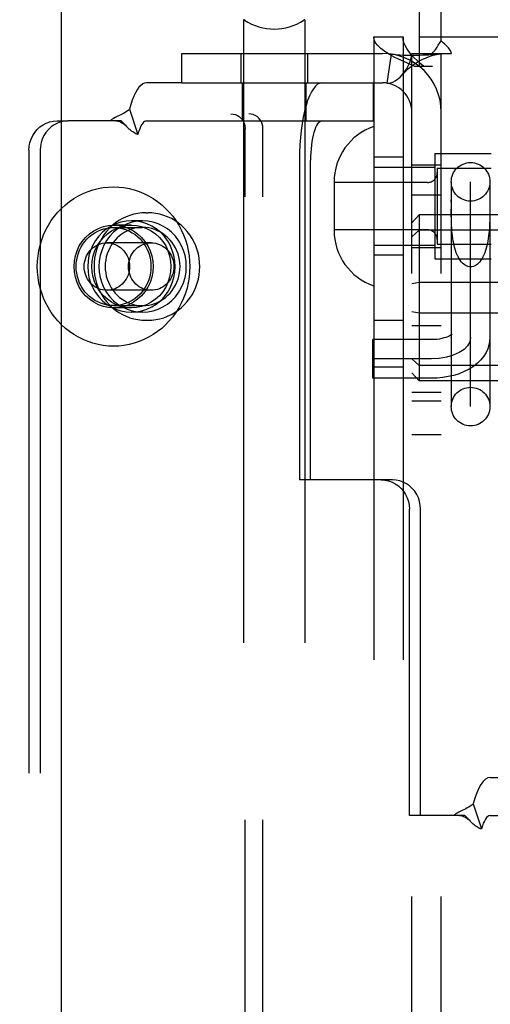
# Model space of a CAD drawing. Header units: inches. Extents: x 0 to 232, y 0 to 150.
# Tile 14 of 30: x 70.862 to 71.824, y 82.685 to 84.7. Entities that reach past the tile are written whole.
import ezdxf

# ---------------------------------------------------------------- set-up
doc = ezdxf.new("R2010")
doc.units = ezdxf.units.IN
doc.header["$LTSCALE"] = 12.750417
doc.header["$MEASUREMENT"] = 0
doc.linetypes.add('HIDDEN', pattern=[0.2, 0.1, -0.1])
doc.layers.add('DEFAULT_2', color=8, linetype='HIDDEN')
doc.layers.add('SECONDARY_OR_LEFT_DOOR_ASSEMBLY', color=7, linetype='CONTINUOUS')

msp = doc.modelspace()

# ---------------------------------------------------------------- linework, layer by layer
at = {"layer": 'DEFAULT_2', "color": 8, "linetype": 'HIDDEN'}
for p, q in [((71.7236, 84.6571), (71.7236, 85.506)), ((71.6791, 84.605), (71.6791, 84.725)), ((71.3198, 84.7001), (71.3198, 81.231)), ((71.3217, 84.7001), (71.3198, 84.7001)), ((71.3217, 84.7001), (71.3217, 84.6989)), ((71.443, 84.7001), (71.443, 84.6989)), ((71.4448, 84.7001), (71.443, 84.7001)), ((71.4448, 84.7001), (71.4448, 81.231)), ((71.5856, 84.665), (71.5856, 81.597)), ((71.5856, 84.665), (71.6456, 84.665)), ((71.6456, 84.665), (71.6456, 81.597)), ((71.6791, 84.665), (73.3981, 84.665)), ((71.1936, 84.571), (71.1936, 84.631)), ((71.1936, 84.631), (71.6036, 84.631)), ((71.3143, 84.631), (71.3143, 84.571)), ((71.4503, 84.631), (71.4503, 84.571)), ((71.6214, 84.6296), (71.6125, 84.5703)), ((71.6636, 81.631), (71.6636, 84.631)), ((71.6636, 84.631), (71.7053, 84.631)), ((71.7053, 84.631), (71.7444, 84.631)), ((71.7236, 81.631), (71.7236, 84.631)), ((71.6685, 84.605), (71.7056, 84.605)), ((71.1936, 84.571), (71.1213, 84.571)), ((71.1936, 84.571), (71.6036, 84.571)), ((71.3173, 84.493), (71.3173, 84.571)), ((71.4473, 84.493), (71.4473, 84.571)), ((71.5854, 84.493), (71.5854, 84.571)), ((69.5545, 84.5075), (71.3305, 84.5075)), ((71.0865, 84.5167), (71.1037, 84.4655)), ((70.9384, 84.493), (70.9612, 84.493)), ((71.0695, 84.493), (70.9612, 84.493)), ((71.0801, 84.482), (71.0735, 84.489)), ((71.1213, 84.493), (71.5854, 84.493)), ((71.0806, 84.4815), (71.0801, 84.482)), ((71.3226, 81.7875), (71.3226, 84.4775)), ((71.3592, 81.7875), (71.3592, 84.4775)), ((70.881, 84.433), (70.881, 81.833)), ((70.9038, 84.433), (70.9038, 81.833)), ((71.7106, 84.4265), (71.7106, 84.2105)), ((71.7106, 84.4265), (71.8256, 84.4265)), ((71.4337, 84.413), (71.4337, 83.7585)), ((71.4565, 83.7585), (71.4565, 84.413)), ((71.6456, 84.4185), (71.5856, 84.4185)), ((71.5856, 84.3985), (71.7106, 84.3985)), ((71.6636, 84.403), (71.7236, 84.403)), ((71.7156, 84.3965), (71.7156, 84.2405)), ((71.7156, 84.3965), (71.8256, 84.3965)), ((71.5046, 84.368), (71.5046, 84.269)), ((71.6956, 84.367), (71.5046, 84.367)), ((71.7441, 84.3684), (71.7441, 83.9084)), ((71.7836, 83.9087), (71.7836, 84.3681)), ((71.8231, 84.3684), (71.8231, 83.9084)), ((71.6636, 84.342), (71.7236, 84.342)), ((71.7441, 84.3269), (71.7441, 84.3312)), ((71.1201, 84.305), (71.1239, 84.305)), ((71.7442, 84.3037), (71.7441, 84.3133)), ((71.1132, 84.2885), (71.0904, 84.2885)), ((71.6786, 84.3005), (71.6636, 84.2842)), ((71.6786, 84.3005), (71.6786, 83.9614)), ((75.1486, 84.3005), (71.6786, 84.3005)), ((71.0904, 84.2795), (71.0539, 84.2795)), ((71.0539, 84.275), (71.1132, 84.275)), ((71.6956, 84.27), (71.5046, 84.27)), ((71.6786, 84.2692), (71.6636, 84.2559)), ((75.1486, 84.2692), (71.6786, 84.2692)), ((71.1308, 84.2435), (71.0401, 84.2435)), ((71.5856, 84.2385), (71.7106, 84.2385)), ((71.6636, 84.234), (71.7236, 84.234)), ((71.7156, 84.2405), (71.8256, 84.2405)), ((71.6456, 84.2185), (71.5856, 84.2185)), ((71.7106, 84.2105), (71.8256, 84.2105)), ((71.6786, 84.1623), (71.6636, 84.1593)), ((75.1486, 84.1623), (71.6786, 84.1623)), ((71.1308, 84.1465), (71.0401, 84.1465)), ((71.0539, 84.115), (71.1132, 84.115)), ((71.0904, 84.1105), (71.0539, 84.1105)), ((71.1132, 84.1015), (71.0904, 84.1015)), ((71.6786, 84.0996), (71.6636, 84.1026)), ((71.1201, 84.085), (71.1239, 84.085)), ((71.5856, 84.085), (71.6456, 84.085)), ((75.1486, 84.0996), (71.6786, 84.0996)), ((71.6636, 84.074), (71.7236, 84.074)), ((71.5836, 83.9665), (71.5836, 84.0455)), ((71.7036, 84.0455), (71.5836, 84.0455)), ((71.7036, 84.006), (71.5836, 84.006)), ((71.6786, 83.9928), (71.6636, 84.006)), ((71.5856, 83.99), (71.6456, 83.99)), ((75.1486, 83.9928), (71.6786, 83.9928)), ((71.7036, 83.9665), (71.5836, 83.9665)), ((71.6786, 83.9614), (71.6636, 83.9777)), ((75.1486, 83.9614), (71.6786, 83.9614)), ((71.6636, 83.938), (71.7236, 83.938)), ((71.6636, 83.92), (71.7236, 83.92)), ((71.6636, 83.851), (71.7236, 83.851)), ((71.4565, 83.7585), (71.4337, 83.7585)), ((71.6239, 83.7585), (71.4565, 83.7585)), ((71.6585, 83.0715), (71.6585, 83.6985)), ((71.6813, 83.0715), (71.6813, 83.6985)), ((71.8237, 83.1495), (72.1895, 83.1495)), ((71.7889, 83.0952), (71.8061, 83.044)), ((71.6813, 83.0715), (71.6585, 83.0715)), ((71.7719, 83.0715), (71.6813, 83.0715)), ((71.7825, 83.0605), (71.7759, 83.0675)), ((71.783, 83.06), (71.7825, 83.0605)), ((71.8237, 83.0715), (72.1895, 83.0715))]:
    msp.add_line(p, q, dxfattribs=at)
for points in [[(71.6685, 84.605), (71.6545, 84.611), (71.6413, 84.617), (71.6291, 84.623), (71.6181, 84.629), (71.6085, 84.635), (71.6004, 84.641), (71.594, 84.647), (71.5894, 84.653), (71.5865, 84.659), (71.5856, 84.665)], [(71.6871, 84.605), (71.6801, 84.611), (71.6735, 84.617), (71.6674, 84.623), (71.6619, 84.629), (71.6571, 84.635), (71.653, 84.641), (71.6498, 84.647), (71.6475, 84.653), (71.6461, 84.659), (71.6456, 84.665)], [(71.7053, 84.631), (71.7075, 84.6334), (71.7094, 84.6356), (71.711, 84.6377), (71.7125, 84.6398), (71.7138, 84.6418), (71.715, 84.6438), (71.7175, 84.6479)], [(71.7175, 84.6479), (71.719, 84.6502), (71.7205, 84.6526), (71.722, 84.6549), (71.7236, 84.6571)], [(71.73, 84.6504), (71.7277, 84.6526), (71.7256, 84.6548), (71.7236, 84.6571)], [(71.7444, 84.631), (71.7439, 84.6333), (71.743, 84.6357), (71.7417, 84.6381), (71.7401, 84.6404), (71.7384, 84.6425), (71.7365, 84.6445), (71.7345, 84.6464), (71.73, 84.6504)], [(71.6214, 84.6296), (71.6299, 84.6286), (71.6388, 84.628), (71.6479, 84.6276), (71.6566, 84.6275), (71.6649, 84.6275), (71.6725, 84.6276), (71.6795, 84.6277), (71.686, 84.628), (71.6921, 84.6282), (71.6979, 84.6285), (71.7034, 84.6288), (71.7084, 84.6292), (71.7129, 84.6295), (71.7166, 84.6299), (71.7196, 84.6302), (71.7212, 84.6304)], [(71.6436, 84.587), (71.6441, 84.5876), (71.6485, 84.5931), (71.6526, 84.5991), (71.6562, 84.6055), (71.6593, 84.6122), (71.6617, 84.6189), (71.6631, 84.6251), (71.6636, 84.631)], [(71.6436, 84.587), (71.6463, 84.5901), (71.6503, 84.5941), (71.6543, 84.5979), (71.6583, 84.6014), (71.6624, 84.6046), (71.6664, 84.6077), (71.6705, 84.6105), (71.6747, 84.6131), (71.6788, 84.6155), (71.683, 84.6178), (71.6871, 84.6199), (71.6913, 84.6217), (71.6953, 84.6234), (71.6994, 84.6249), (71.7033, 84.6262), (71.7071, 84.6274), (71.7108, 84.6284), (71.7143, 84.6292), (71.7176, 84.6298), (71.7207, 84.6303), (71.7218, 84.6305)], [(71.7218, 84.6305), (71.7231, 84.6308), (71.7236, 84.631)], [(71.6125, 84.5703), (71.616, 84.5701), (71.62, 84.5707), (71.6246, 84.5723), (71.6295, 84.5749), (71.6345, 84.5784), (71.6395, 84.5827), (71.6436, 84.587)], [(71.1213, 84.571), (71.1174, 84.5704), (71.1135, 84.5687), (71.1096, 84.5658), (71.1058, 84.5618), (71.1022, 84.5568), (71.0987, 84.5507), (71.0953, 84.5435), (71.0922, 84.5355), (71.0892, 84.5266), (71.0865, 84.5167)], [(71.4799, 84.571), (71.4754, 84.5702), (71.4709, 84.5679), (71.4665, 84.5642), (71.4623, 84.5589), (71.4582, 84.5523), (71.4543, 84.5443), (71.4506, 84.5351), (71.4473, 84.5247), (71.4442, 84.5132), (71.4415, 84.5007), (71.4392, 84.4874), (71.4373, 84.4734), (71.4357, 84.4588), (71.4346, 84.4438), (71.434, 84.4285), (71.4337, 84.413)], [(71.0865, 84.5167), (71.0836, 84.5143), (71.0806, 84.5122), (71.0775, 84.5102), (71.0744, 84.5085), (71.0714, 84.507), (71.0685, 84.5056), (71.0656, 84.5042), (71.0627, 84.5029), (71.0598, 84.5014), (71.0569, 84.4999), (71.054, 84.4982), (71.0513, 84.4964), (71.0489, 84.4947), (71.0467, 84.493)], [(71.2939, 84.5075), (71.2985, 84.5071), (71.3028, 84.506), (71.3069, 84.5042), (71.3108, 84.5017), (71.3142, 84.4987), (71.3171, 84.4951), (71.3195, 84.4911), (71.3212, 84.4867), (71.3222, 84.4822), (71.3226, 84.4775)], [(71.3592, 84.4775), (71.3588, 84.4822), (71.3577, 84.4867), (71.356, 84.4911), (71.3537, 84.4951), (71.3507, 84.4987), (71.3473, 84.5017), (71.3435, 84.5042), (71.3393, 84.506), (71.335, 84.5071), (71.3305, 84.5075)], [(70.881, 84.433), (70.8815, 84.4409), (70.883, 84.4485), (70.8854, 84.4559), (70.8887, 84.463), (70.8929, 84.4695), (70.8978, 84.4754), (70.9035, 84.4806), (70.9097, 84.4849), (70.9164, 84.4884), (70.9235, 84.4909), (70.9308, 84.4924), (70.9384, 84.493)], [(70.9612, 84.493), (70.9536, 84.4924), (70.9463, 84.4909), (70.9392, 84.4884), (70.9325, 84.4849), (70.9263, 84.4806), (70.9206, 84.4754), (70.9157, 84.4695), (70.9115, 84.463), (70.9082, 84.4559), (70.9058, 84.4485), (70.9043, 84.4409), (70.9038, 84.433)], [(71.0587, 84.493), (71.0604, 84.4929), (71.0633, 84.4925), (71.0659, 84.4917), (71.0684, 84.4907), (71.0709, 84.4894), (71.0733, 84.4878), (71.0757, 84.486), (71.0781, 84.484), (71.0806, 84.4815)], [(71.0735, 84.489), (71.0715, 84.4911), (71.0695, 84.493)], [(71.1213, 84.493), (71.1193, 84.4927), (71.1173, 84.4918), (71.1154, 84.4904), (71.1135, 84.4883), (71.1116, 84.4858), (71.1099, 84.4827), (71.1082, 84.4791), (71.1066, 84.475), (71.1051, 84.4705), (71.1037, 84.4655)], [(71.4799, 84.493), (71.4776, 84.4926), (71.4754, 84.4914), (71.4731, 84.4895), (71.471, 84.4869), (71.4689, 84.4835), (71.4669, 84.4795), (71.4651, 84.4748), (71.4634, 84.4695), (71.4619, 84.4637), (71.4605, 84.4574), (71.4593, 84.4507), (71.4583, 84.4436), (71.4576, 84.4362), (71.457, 84.4286), (71.4567, 84.4208), (71.4565, 84.413)], [(71.1037, 84.4655), (71.1016, 84.4661), (71.0995, 84.4668), (71.0974, 84.4678), (71.0952, 84.469), (71.093, 84.4704), (71.0908, 84.4721), (71.0887, 84.4738), (71.0866, 84.4756), (71.0844, 84.4776), (71.0823, 84.4798), (71.0806, 84.4815)], [(70.898, 84.195), (70.8984, 84.2061), (70.8995, 84.2172), (70.9013, 84.2281), (70.9038, 84.2389), (70.907, 84.2496), (70.9109, 84.2599), (70.9155, 84.27), (70.9207, 84.2797), (70.9265, 84.289), (70.933, 84.2978), (70.94, 84.3062), (70.9475, 84.3141), (70.9555, 84.3214), (70.964, 84.3281), (70.9729, 84.3342), (70.9822, 84.3397), (70.9918, 84.3445), (71.0017, 84.3486), (71.0118, 84.3519), (71.0222, 84.3546), (71.0327, 84.3564), (71.0432, 84.3576), (71.0539, 84.358), (71.0645, 84.3576), (71.0751, 84.3564), (71.0856, 84.3546), (71.0959, 84.3519), (71.1061, 84.3486), (71.116, 84.3445), (71.1256, 84.3397), (71.1349, 84.3342), (71.1438, 84.3281), (71.1523, 84.3214), (71.1603, 84.3141), (71.1678, 84.3062), (71.1748, 84.2978), (71.1812, 84.289), (71.1871, 84.2797), (71.1923, 84.27), (71.1969, 84.2599), (71.2008, 84.2496), (71.204, 84.2389), (71.2065, 84.2281), (71.2083, 84.2172), (71.2094, 84.2061), (71.2098, 84.195)], [(71.1201, 84.305), (71.1118, 84.3046), (71.1036, 84.3036), (71.0954, 84.302), (71.0874, 84.2996), (71.0796, 84.2967), (71.0721, 84.2931), (71.0648, 84.2889), (71.0579, 84.2841), (71.0513, 84.2788), (71.0452, 84.2729), (71.0395, 84.2666), (71.0343, 84.2598), (71.0296, 84.2526), (71.0255, 84.2451), (71.022, 84.2372), (71.0191, 84.2291), (71.0168, 84.2207), (71.0152, 84.2122), (71.0142, 84.2036), (71.0139, 84.195)], [(71.2301, 84.195), (71.2298, 84.2036), (71.2288, 84.2123), (71.2272, 84.2208), (71.2249, 84.2291), (71.222, 84.2372), (71.2185, 84.2451), (71.2144, 84.2526), (71.2097, 84.2598), (71.2045, 84.2666), (71.1989, 84.2729), (71.1927, 84.2788), (71.1862, 84.2841), (71.1792, 84.2889), (71.172, 84.2931), (71.1644, 84.2967), (71.1566, 84.2996), (71.1486, 84.302), (71.1405, 84.3036), (71.1322, 84.3046), (71.1239, 84.305)], [(71.7836, 84.1941), (71.7807, 84.1943), (71.7779, 84.1949), (71.7751, 84.1961), (71.7724, 84.1976), (71.7697, 84.1996), (71.7671, 84.2019), (71.7647, 84.2046), (71.7624, 84.2077), (71.7602, 84.2112), (71.7581, 84.2149), (71.7563, 84.2189), (71.7545, 84.2232), (71.753, 84.2276), (71.7515, 84.2323), (71.7503, 84.2371), (71.7492, 84.2421), (71.7482, 84.2472), (71.7474, 84.2523), (71.7467, 84.2575), (71.7461, 84.2627), (71.7456, 84.268), (71.7452, 84.2732), (71.7449, 84.2784), (71.7446, 84.2836), (71.7445, 84.2888), (71.7443, 84.2938), (71.7442, 84.2988), (71.7442, 84.3037)], [(71.8231, 84.3133), (71.823, 84.3037), (71.823, 84.2988), (71.8229, 84.2938), (71.8227, 84.2888), (71.8226, 84.2836), (71.8223, 84.2784), (71.822, 84.2732), (71.8216, 84.268), (71.8211, 84.2627), (71.8205, 84.2575), (71.8198, 84.2523), (71.819, 84.2472), (71.818, 84.2421), (71.8169, 84.2371), (71.8156, 84.2323), (71.8142, 84.2276), (71.8127, 84.2232), (71.8109, 84.2189), (71.809, 84.2149), (71.807, 84.2112), (71.8048, 84.2077), (71.8025, 84.2046), (71.8001, 84.2019), (71.7975, 84.1996), (71.7948, 84.1976), (71.7921, 84.1961), (71.7893, 84.1949), (71.7865, 84.1943), (71.7836, 84.1941)], [(71.0904, 84.2885), (71.0796, 84.2878), (71.069, 84.2858), (71.0587, 84.2824), (71.0489, 84.2778), (71.0396, 84.2719), (71.0311, 84.265), (71.0235, 84.257), (71.0168, 84.2481), (71.0113, 84.2384), (71.0068, 84.2281), (71.0036, 84.2173), (71.0017, 84.2062), (71.001, 84.195), (71.0017, 84.1837), (71.0036, 84.1726), (71.0068, 84.1618), (71.0113, 84.1515), (71.0168, 84.1419), (71.0235, 84.133), (71.0311, 84.125), (71.0396, 84.118), (71.0489, 84.1122), (71.0587, 84.1076), (71.069, 84.1042), (71.0796, 84.1022), (71.0904, 84.1015)], [(71.1132, 84.2885), (71.1024, 84.2878), (71.0918, 84.2858), (71.0815, 84.2824), (71.0717, 84.2778), (71.0624, 84.2719), (71.0539, 84.265), (71.0463, 84.257), (71.0396, 84.2481), (71.0341, 84.2384), (71.0296, 84.2281), (71.0264, 84.2173), (71.0245, 84.2062), (71.0238, 84.195), (71.0245, 84.1837), (71.0264, 84.1726), (71.0296, 84.1618), (71.0341, 84.1515), (71.0396, 84.1419), (71.0463, 84.133), (71.0539, 84.125), (71.0624, 84.118), (71.0717, 84.1122), (71.0815, 84.1076), (71.0918, 84.1042), (71.1024, 84.1022), (71.1132, 84.1015)], [(71.0904, 84.1015), (71.1013, 84.1022), (71.1118, 84.1042), (71.1221, 84.1076), (71.132, 84.1122), (71.1412, 84.118), (71.1497, 84.125), (71.1574, 84.133), (71.164, 84.1419), (71.1696, 84.1515), (71.174, 84.1618), (71.1772, 84.1726), (71.1792, 84.1837), (71.1798, 84.195), (71.1792, 84.2062), (71.1772, 84.2173), (71.174, 84.2281), (71.1696, 84.2384), (71.164, 84.2481), (71.1574, 84.257), (71.1497, 84.265), (71.1412, 84.2719), (71.132, 84.2778), (71.1221, 84.2824), (71.1118, 84.2858), (71.1013, 84.2878), (71.0904, 84.2885)], [(71.1132, 84.1015), (71.1241, 84.1022), (71.1346, 84.1042), (71.1449, 84.1076), (71.1548, 84.1122), (71.164, 84.118), (71.1725, 84.125), (71.1802, 84.133), (71.1868, 84.1419), (71.1924, 84.1515), (71.1968, 84.1618), (71.2, 84.1726), (71.202, 84.1837), (71.2026, 84.195), (71.202, 84.2062), (71.2, 84.2173), (71.1968, 84.2281), (71.1924, 84.2384), (71.1868, 84.2481), (71.1802, 84.257), (71.1725, 84.265), (71.164, 84.2719), (71.1548, 84.2778), (71.1449, 84.2824), (71.1346, 84.2858), (71.1241, 84.2878), (71.1132, 84.2885)], [(71.0539, 84.1105), (71.0432, 84.1112), (71.033, 84.1133), (71.023, 84.1169), (71.0135, 84.1218), (71.0047, 84.1279), (70.9967, 84.1352), (70.9898, 84.1435), (70.9839, 84.1527), (70.9792, 84.1626), (70.9758, 84.1731), (70.9738, 84.1839), (70.9731, 84.195), (70.9738, 84.206), (70.9758, 84.2168), (70.9792, 84.2273), (70.9839, 84.2372), (70.9898, 84.2464), (70.9967, 84.2547), (71.0047, 84.262), (71.0135, 84.2681), (71.023, 84.273), (71.033, 84.2766), (71.0432, 84.2787), (71.0539, 84.2795)], [(70.9774, 84.195), (70.9777, 84.202), (70.9785, 84.2089), (70.98, 84.2157), (70.982, 84.2223), (70.9845, 84.2288), (70.9876, 84.235), (70.9912, 84.2409), (70.9953, 84.2464), (70.9998, 84.2515), (71.0047, 84.2563), (71.01, 84.2605), (71.0156, 84.2642), (71.0216, 84.2675), (71.0277, 84.2701), (71.0341, 84.2722), (71.0406, 84.2738), (71.0472, 84.2747), (71.0539, 84.275)], [(71.0904, 84.1105), (71.0798, 84.1112), (71.0695, 84.1133), (71.0595, 84.1169), (71.05, 84.1218), (71.0412, 84.1279), (71.0333, 84.1352), (71.0263, 84.1435), (71.0204, 84.1527), (71.0158, 84.1626), (71.0124, 84.1731), (71.0103, 84.1839), (71.0096, 84.195), (71.0103, 84.206), (71.0124, 84.2168), (71.0158, 84.2273), (71.0204, 84.2372), (71.0263, 84.2464), (71.0333, 84.2547), (71.0412, 84.262), (71.05, 84.2681), (71.0595, 84.273), (71.0695, 84.2766), (71.0798, 84.2787), (71.0904, 84.2795)], [(71.1132, 84.275), (71.1069, 84.2747), (71.1006, 84.2739), (71.0945, 84.2725), (71.0884, 84.2706), (71.0825, 84.2682), (71.0768, 84.2653), (71.0714, 84.2619), (71.0662, 84.2581), (71.0614, 84.2538), (71.0569, 84.2491), (71.0529, 84.2441), (71.0492, 84.2387), (71.046, 84.233), (71.0432, 84.2271), (71.0409, 84.2209), (71.0391, 84.2146), (71.0378, 84.2081), (71.037, 84.2016), (71.0367, 84.195)], [(71.0539, 84.2795), (71.0645, 84.2787), (71.0748, 84.2766), (71.0848, 84.273), (71.0943, 84.2681), (71.1031, 84.262), (71.111, 84.2547), (71.118, 84.2464), (71.1239, 84.2372), (71.1285, 84.2273), (71.1319, 84.2168), (71.134, 84.206), (71.1347, 84.195), (71.134, 84.1839), (71.1319, 84.1731), (71.1285, 84.1626), (71.1239, 84.1527), (71.118, 84.1435), (71.111, 84.1352), (71.1031, 84.1279), (71.0943, 84.1218), (71.0848, 84.1169), (71.0748, 84.1133), (71.0645, 84.1112), (71.0539, 84.1105)], [(71.0539, 84.275), (71.0606, 84.2747), (71.0672, 84.2738), (71.0737, 84.2722), (71.08, 84.2701), (71.0862, 84.2675), (71.0921, 84.2642), (71.0978, 84.2605), (71.1031, 84.2563), (71.108, 84.2515), (71.1125, 84.2464), (71.1165, 84.2409), (71.1201, 84.235), (71.1232, 84.2288), (71.1258, 84.2223), (71.1278, 84.2157), (71.1292, 84.2089), (71.1301, 84.202), (71.1304, 84.195)], [(71.0904, 84.2795), (71.1011, 84.2787), (71.1113, 84.2766), (71.1213, 84.273), (71.1308, 84.2681), (71.1396, 84.262), (71.1476, 84.2547), (71.1545, 84.2464), (71.1604, 84.2372), (71.1651, 84.2273), (71.1685, 84.2168), (71.1705, 84.206), (71.1712, 84.195), (71.1705, 84.1839), (71.1685, 84.1731), (71.1651, 84.1626), (71.1604, 84.1527), (71.1545, 84.1435), (71.1476, 84.1352), (71.1396, 84.1279), (71.1308, 84.1218), (71.1213, 84.1169), (71.1113, 84.1133), (71.1011, 84.1112), (71.0904, 84.1105)], [(71.1897, 84.195), (71.1895, 84.2016), (71.1887, 84.2081), (71.1874, 84.2146), (71.1856, 84.2209), (71.1833, 84.2271), (71.1805, 84.233), (71.1773, 84.2387), (71.1736, 84.2441), (71.1695, 84.2491), (71.165, 84.2538), (71.1602, 84.2581), (71.1551, 84.2619), (71.1496, 84.2653), (71.144, 84.2682), (71.1381, 84.2706), (71.132, 84.2725), (71.1258, 84.2739), (71.1196, 84.2747), (71.1132, 84.275)], [(70.9938, 84.195), (70.994, 84.1995), (70.9946, 84.2039), (70.9955, 84.2082), (70.9969, 84.2125), (70.9986, 84.2166), (71.0007, 84.2205), (71.0031, 84.2242), (71.0059, 84.2276), (71.0089, 84.2308), (71.0122, 84.2337), (71.0157, 84.2362), (71.0195, 84.2384), (71.0234, 84.2402), (71.0274, 84.2416), (71.0316, 84.2426), (71.0359, 84.2433), (71.0401, 84.2435)], [(71.0401, 84.2435), (71.0444, 84.2433), (71.0487, 84.2426), (71.0528, 84.2416), (71.0569, 84.2402), (71.0608, 84.2384), (71.0646, 84.2362), (71.0681, 84.2337), (71.0714, 84.2308), (71.0744, 84.2276), (71.0772, 84.2242), (71.0796, 84.2205), (71.0817, 84.2166), (71.0834, 84.2125), (71.0848, 84.2082), (71.0857, 84.2039), (71.0863, 84.1995), (71.0865, 84.195)], [(71.0844, 84.195), (71.0846, 84.1995), (71.0852, 84.2039), (71.0862, 84.2082), (71.0875, 84.2125), (71.0893, 84.2166), (71.0913, 84.2205), (71.0938, 84.2242), (71.0965, 84.2276), (71.0995, 84.2308), (71.1028, 84.2337), (71.1064, 84.2362), (71.1101, 84.2384), (71.114, 84.2402), (71.1181, 84.2416), (71.1223, 84.2426), (71.1265, 84.2433), (71.1308, 84.2435)], [(71.1308, 84.2435), (71.1351, 84.2433), (71.1393, 84.2426), (71.1435, 84.2416), (71.1475, 84.2402), (71.1515, 84.2384), (71.1552, 84.2362), (71.1587, 84.2337), (71.162, 84.2308), (71.1651, 84.2276), (71.1678, 84.2242), (71.1702, 84.2205), (71.1723, 84.2166), (71.174, 84.2125), (71.1754, 84.2082), (71.1764, 84.2039), (71.177, 84.1995), (71.1772, 84.195)], [(71.2098, 84.195), (71.2094, 84.1838), (71.2083, 84.1728), (71.2065, 84.1618), (71.204, 84.151), (71.2008, 84.1404), (71.1969, 84.13), (71.1923, 84.12), (71.1871, 84.1103), (71.1812, 84.101), (71.1748, 84.0921), (71.1678, 84.0837), (71.1603, 84.0758), (71.1523, 84.0685), (71.1438, 84.0618), (71.1349, 84.0557), (71.1256, 84.0502), (71.116, 84.0455), (71.1061, 84.0414), (71.0959, 84.038), (71.0856, 84.0354), (71.0751, 84.0335), (71.0645, 84.0323), (71.0539, 84.032), (71.0432, 84.0323), (71.0327, 84.0335), (71.0222, 84.0354), (71.0118, 84.038), (71.0017, 84.0414), (70.9918, 84.0455), (70.9822, 84.0502), (70.9729, 84.0557), (70.964, 84.0618), (70.9555, 84.0685), (70.9475, 84.0758), (70.94, 84.0837), (70.933, 84.0921), (70.9265, 84.101), (70.9207, 84.1103), (70.9155, 84.12), (70.9109, 84.13), (70.907, 84.1404), (70.9038, 84.151), (70.9013, 84.1618), (70.8995, 84.1728), (70.8984, 84.1838), (70.898, 84.195)], [(71.0539, 84.115), (71.0472, 84.1153), (71.0406, 84.1162), (71.0341, 84.1177), (71.0277, 84.1198), (71.0216, 84.1225), (71.0156, 84.1257), (71.01, 84.1294), (71.0047, 84.1337), (70.9998, 84.1384), (70.9953, 84.1435), (70.9912, 84.1491), (70.9876, 84.155), (70.9845, 84.1612), (70.982, 84.1676), (70.98, 84.1743), (70.9785, 84.1811), (70.9777, 84.188), (70.9774, 84.195)], [(71.0401, 84.1465), (71.0359, 84.1467), (71.0316, 84.1473), (71.0274, 84.1483), (71.0234, 84.1497), (71.0195, 84.1516), (71.0157, 84.1537), (71.0122, 84.1563), (71.0089, 84.1591), (71.0059, 84.1623), (71.0031, 84.1657), (71.0007, 84.1694), (70.9986, 84.1734), (70.9969, 84.1774), (70.9955, 84.1817), (70.9946, 84.1861), (70.994, 84.1905), (70.9938, 84.195)], [(71.0139, 84.195), (71.0142, 84.1863), (71.0152, 84.1777), (71.0168, 84.1692), (71.0191, 84.1608), (71.022, 84.1527), (71.0255, 84.1449), (71.0296, 84.1373), (71.0343, 84.1301), (71.0395, 84.1233), (71.0452, 84.117), (71.0513, 84.1112), (71.0578, 84.1058), (71.0648, 84.1011), (71.072, 84.0969), (71.0796, 84.0933), (71.0874, 84.0903), (71.0954, 84.088), (71.1036, 84.0863), (71.1118, 84.0853), (71.1201, 84.085)], [(71.0367, 84.195), (71.037, 84.1883), (71.0378, 84.1818), (71.0391, 84.1753), (71.0409, 84.169), (71.0432, 84.1628), (71.046, 84.1569), (71.0492, 84.1512), (71.0529, 84.1458), (71.0569, 84.1408), (71.0614, 84.1361), (71.0662, 84.1318), (71.0714, 84.128), (71.0768, 84.1246), (71.0825, 84.1217), (71.0884, 84.1193), (71.0945, 84.1174), (71.1006, 84.1161), (71.1069, 84.1152), (71.1132, 84.115)], [(71.0865, 84.195), (71.0863, 84.1905), (71.0857, 84.1861), (71.0848, 84.1817), (71.0834, 84.1774), (71.0817, 84.1734), (71.0796, 84.1694), (71.0772, 84.1657), (71.0744, 84.1623), (71.0714, 84.1591), (71.0681, 84.1563), (71.0646, 84.1537), (71.0608, 84.1516), (71.0569, 84.1497), (71.0528, 84.1483), (71.0487, 84.1473), (71.0444, 84.1467), (71.0401, 84.1465)], [(71.1304, 84.195), (71.1301, 84.188), (71.1292, 84.1811), (71.1278, 84.1743), (71.1258, 84.1676), (71.1232, 84.1612), (71.1201, 84.155), (71.1165, 84.1491), (71.1125, 84.1435), (71.108, 84.1384), (71.1031, 84.1337), (71.0978, 84.1294), (71.0921, 84.1257), (71.0862, 84.1225), (71.08, 84.1198), (71.0737, 84.1177), (71.0672, 84.1162), (71.0606, 84.1153), (71.0539, 84.115)], [(71.1308, 84.1465), (71.1265, 84.1467), (71.1223, 84.1473), (71.1181, 84.1483), (71.114, 84.1497), (71.1101, 84.1516), (71.1064, 84.1537), (71.1028, 84.1563), (71.0995, 84.1591), (71.0965, 84.1623), (71.0938, 84.1657), (71.0913, 84.1694), (71.0893, 84.1734), (71.0875, 84.1774), (71.0862, 84.1817), (71.0852, 84.1861), (71.0846, 84.1905), (71.0844, 84.195)], [(71.1132, 84.115), (71.1196, 84.1152), (71.1258, 84.1161), (71.132, 84.1174), (71.1381, 84.1193), (71.144, 84.1217), (71.1496, 84.1246), (71.1551, 84.128), (71.1602, 84.1318), (71.165, 84.1361), (71.1695, 84.1408), (71.1736, 84.1458), (71.1773, 84.1512), (71.1805, 84.1569), (71.1833, 84.1628), (71.1856, 84.169), (71.1874, 84.1753), (71.1887, 84.1818), (71.1895, 84.1883), (71.1897, 84.195)], [(71.1239, 84.085), (71.1322, 84.0853), (71.1404, 84.0863), (71.1486, 84.088), (71.1566, 84.0903), (71.1644, 84.0933), (71.172, 84.0969), (71.1792, 84.1011), (71.1862, 84.1058), (71.1927, 84.1112), (71.1989, 84.117), (71.2045, 84.1234), (71.2097, 84.1301), (71.2144, 84.1373), (71.2185, 84.1449), (71.222, 84.1527), (71.2249, 84.1609), (71.2272, 84.1692), (71.2288, 84.1777), (71.2298, 84.1863), (71.2301, 84.195)], [(71.1772, 84.195), (71.177, 84.1905), (71.1764, 84.1861), (71.1754, 84.1817), (71.174, 84.1774), (71.1723, 84.1734), (71.1702, 84.1694), (71.1678, 84.1657), (71.1651, 84.1623), (71.162, 84.1591), (71.1587, 84.1563), (71.1552, 84.1537), (71.1515, 84.1516), (71.1475, 84.1497), (71.1435, 84.1483), (71.1393, 84.1473), (71.1351, 84.1467), (71.1308, 84.1465)], [(71.7458, 84.0564), (71.7459, 84.0566), (71.7461, 84.0568), (71.7458, 84.0566), (71.7451, 84.0559), (71.7438, 84.055), (71.742, 84.0539), (71.7397, 84.0526), (71.7368, 84.0513), (71.7333, 84.05), (71.7293, 84.0488), (71.7248, 84.0477), (71.7199, 84.0467), (71.7146, 84.046), (71.7092, 84.0456), (71.7036, 84.0455)], [(71.8231, 84.0496), (71.8226, 84.0419), (71.8212, 84.0341), (71.8187, 84.0264), (71.8152, 84.0188), (71.8106, 84.0113), (71.8048, 84.004), (71.7979, 83.9971), (71.7898, 83.9907), (71.7806, 83.9849), (71.7706, 83.9799), (71.7601, 83.9757), (71.7492, 83.9723), (71.738, 83.9697), (71.7266, 83.9679), (71.7151, 83.9668), (71.7036, 83.9665)], [(71.7836, 84.0496), (71.7821, 84.0411), (71.7776, 84.033), (71.7702, 84.0255), (71.7602, 84.0188), (71.7481, 84.0133), (71.7343, 84.0093), (71.7194, 84.0068), (71.7036, 84.006)], [(71.7441, 84.0496), (71.7443, 84.0522), (71.7448, 84.0543), (71.7454, 84.0558), (71.7458, 84.0564)], [(71.6011, 83.7585), (71.6086, 83.7579), (71.6159, 83.7564), (71.6231, 83.7539), (71.6298, 83.7504), (71.636, 83.7461), (71.6417, 83.7409), (71.6466, 83.735), (71.6508, 83.7285), (71.6541, 83.7214), (71.6565, 83.714), (71.658, 83.7064), (71.6585, 83.6985)], [(71.6813, 83.6985), (71.6808, 83.7064), (71.6793, 83.714), (71.6769, 83.7214), (71.6736, 83.7285), (71.6694, 83.735), (71.6645, 83.7409), (71.6588, 83.7461), (71.6526, 83.7504), (71.6459, 83.7539), (71.6388, 83.7564), (71.6315, 83.7579), (71.6239, 83.7585)], [(71.8237, 83.1495), (71.8188, 83.1485), (71.8139, 83.1459), (71.8092, 83.1414), (71.8046, 83.1353), (71.8002, 83.1275), (71.7961, 83.1181), (71.7923, 83.1074), (71.7889, 83.0952)], [(71.7889, 83.0952), (71.786, 83.0928), (71.783, 83.0907), (71.7799, 83.0887), (71.7768, 83.087), (71.7738, 83.0855), (71.7709, 83.0841), (71.768, 83.0827), (71.7651, 83.0814), (71.7622, 83.0799), (71.7593, 83.0784), (71.7564, 83.0767), (71.7537, 83.0749), (71.7513, 83.0732), (71.7491, 83.0715)], [(71.7611, 83.0715), (71.7628, 83.0714), (71.7657, 83.071), (71.7683, 83.0702), (71.7708, 83.0692), (71.7733, 83.0679), (71.7757, 83.0663), (71.7781, 83.0645), (71.7805, 83.0625), (71.783, 83.06)], [(71.7759, 83.0675), (71.7739, 83.0696), (71.7719, 83.0715)], [(71.8061, 83.044), (71.804, 83.0446), (71.8019, 83.0453), (71.7998, 83.0463), (71.7976, 83.0475), (71.7954, 83.049), (71.7932, 83.0506), (71.7911, 83.0523), (71.789, 83.0541), (71.7869, 83.0561), (71.7847, 83.0583), (71.783, 83.06)], [(71.8237, 83.0715), (71.8212, 83.071), (71.8188, 83.0696), (71.8164, 83.0674), (71.814, 83.0643), (71.8118, 83.0603), (71.8097, 83.0556), (71.8078, 83.0502), (71.8061, 83.044)]]:
    msp.add_lwpolyline(points, dxfattribs=at)
for centre in [(71.7836, 84.3684), (71.7836, 83.9084)]:
    msp.add_circle(centre, 0.0395, dxfattribs=at)
for centre, radius, start, end in [((71.3823, 84.7925), 0.1115, 237.033, 302.967), ((71.6036, 84.511), 0.12, 0, 90), ((71.6036, 84.511), 0.06, 0, 90), ((71.6246, 84.368), 0.12, 108.9656, 180), ((71.6956, 84.387), 0.02, 270, 360), ((71.6246, 84.269), 0.12, 180, 251.0344), ((71.6956, 84.25), 0.02, 0, 90)]:
    msp.add_arc(centre, radius, start, end, dxfattribs=at)
at = {"layer": 'SECONDARY_OR_LEFT_DOOR_ASSEMBLY', "color": 3, "linetype": 'Continuous'}
msp.add_line((70.9471, 112.402), (70.9471, 54.11), dxfattribs=at)

doc.saveas('drawing.dxf')
